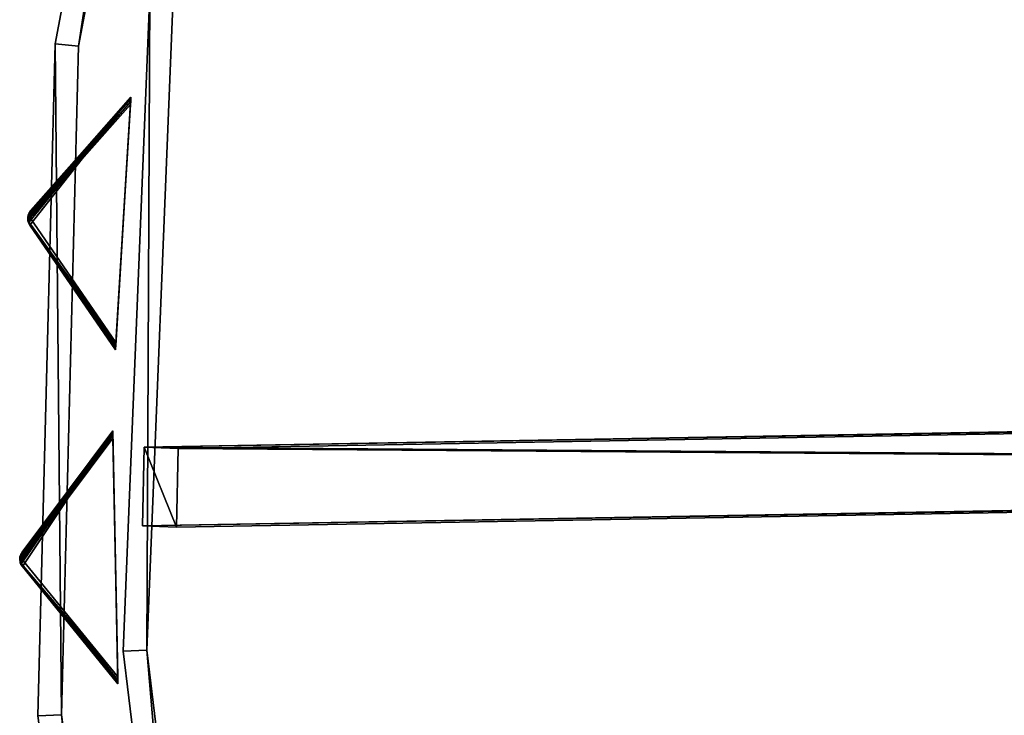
# Model space of a CAD drawing. Extents: x 0 to 712, y 0 to 712.
# Tile 138 of 256: x 0 to 84, y 337 to 396. Entities that reach past the tile are written whole.
import ezdxf

# ---------------------------------------------------------------- set-up
doc = ezdxf.new("R2010")
doc.units = 0
doc.header["$LTSCALE"] = 25.4
doc.layers.get('0').update_dxf_attribs({"color": 13, "linetype": 'CONTINUOUS'})

# ---------------------------------------------------------------- blocks, each defined once
blk = doc.blocks.new('GRUPUJ_12')
at = {"color": 0}
mesh = blk.add_polyface(dxfattribs=at)
corners = [(0, 334.731, 403.847), (1.997, 334.841, 403.847), (1.462, 391.844, 403.847), (7.718, 278.124, 403.847), (9.671, 278.553, 403.847), (24.417, 223.488, 403.847), (26.276, 224.224, 403.847), (49.663, 172.237, 403.847), (51.38, 173.263, 403.847), (82.804, 125.7, 403.847), (84.334, 126.988, 403.847), (122.98, 85.082, 403.847), (124.285, 86.599, 403.847), (145.389, 67.329, 403.847), (146.566, 68.945, 403.847), (169.152, 51.435, 403.847), (170.196, 53.141, 403.847), (220.124, 25.63, 403.847), (220.881, 27.482, 403.847), (274.575, 8.336, 403.847), (275.025, 10.285, 403.847), (331.094, 0, 403.847), (331.226, 1.996, 403.847), (388.22, 0.838, 403.847), (388.029, 2.829, 403.847), (443.963, 12.764, 403.847), (444.47, 10.83, 403.847), (497.579, 31.543, 403.847), (498.39, 29.714, 403.847), (547.489, 58.679, 403.847), (548.582, 57.004, 403.847), (592.399, 93.469, 403.847), (593.747, 91.992, 403.847), (631.147, 135.014, 403.847), (632.714, 133.772, 403.847), (662.728, 182.235, 403.847), (664.475, 181.261, 403.847), (686.326, 233.912, 403.847), (688.207, 233.23, 403.847), (701.329, 288.704, 403.847), (703.294, 288.333, 403.847), (707.348, 345.194, 403.847), (709.348, 345.143, 403.847), (3.451, 391.632, 403.847), (12.067, 447.982, 403.847), (13.996, 447.454, 403.847), (31.54, 501.693, 403.847), (33.36, 500.862, 403.847), (59.377, 551.584, 403.847), (61.039, 550.472, 403.847), (94.856, 596.363, 403.847), (96.318, 594.999, 403.847), (137.059, 634.872, 403.847), (138.283, 633.291, 403.847), (184.892, 666.112, 403.847), (185.847, 664.355, 403.847), (237.117, 689.274, 403.847), (237.778, 687.387, 403.847), (292.382, 703.759, 403.847), (292.732, 701.79, 403.847), (349.254, 709.192, 403.847), (349.284, 707.192, 403.847), (406.262, 705.431, 403.847), (405.97, 703.452, 403.847), (461.322, 690.668, 403.847), (461.927, 692.574, 403.847), (513.907, 669.17, 403.847), (514.81, 670.954, 403.847), (562.362, 639.515, 403.847), (563.54, 641.131, 403.847), (605.432, 602.471, 403.847), (606.854, 603.878, 403.847), (642.003, 558.999, 403.847), (643.632, 560.159, 403.847), (671.127, 510.222, 403.847), (672.921, 511.106, 403.847), (692.049, 457.406, 403.847), (693.962, 457.991, 403.847), (704.228, 401.918, 403.847), (706.21, 402.188, 403.847)]
mesh.append_faces([[corners[k] for k in face] for face in [(0, 1, 2), (1, 3, 4), (4, 5, 6), (6, 7, 8), (8, 9, 10), (10, 11, 12), (12, 13, 14), (14, 15, 16), (16, 17, 18), (18, 19, 20), (20, 21, 22), (22, 23, 24), (24, 23, 25), (25, 26, 27), (27, 28, 29), (29, 30, 31), (31, 32, 33), (33, 34, 35), (35, 36, 37), (37, 38, 39), (39, 40, 41), (2, 43, 44), (43, 2, 1), (44, 45, 46), (46, 47, 48), (48, 49, 50), (50, 51, 52), (52, 53, 54), (54, 55, 56), (56, 57, 58), (58, 59, 60), (60, 61, 62), (62, 64, 65), (65, 66, 67), (67, 68, 69), (69, 70, 71), (71, 72, 73), (73, 74, 75), (75, 76, 77), (77, 78, 79), (79, 41, 42)]], dxfattribs={"vtx0": -1, "vtx1": -1, "color": 0})
mesh.append_faces([[corners[k] for k in face] for face in [(1, 0, 3), (4, 3, 5), (6, 5, 7), (8, 7, 9), (10, 9, 11), (12, 11, 13), (14, 13, 15), (16, 15, 17), (18, 17, 19), (20, 19, 21), (22, 21, 23), (25, 23, 26), (27, 26, 28), (29, 28, 30), (31, 30, 32), (33, 32, 34), (35, 34, 36), (37, 36, 38), (39, 38, 40), (41, 40, 42), (44, 43, 45), (46, 45, 47), (48, 47, 49), (50, 49, 51), (52, 51, 53), (54, 53, 55), (56, 55, 57), (58, 57, 59), (60, 59, 61), (62, 61, 63), (62, 63, 64), (65, 64, 66), (67, 66, 68), (69, 68, 70), (71, 70, 72), (73, 72, 74), (75, 74, 76), (77, 76, 78), (79, 78, 41)]], dxfattribs={"vtx0": -1, "vtx2": -1, "color": 0})
mesh = blk.add_polyface(dxfattribs=at)
corners = [(1.462, 391.844, 383.847), (3.451, 391.632, 383.847), (1.997, 334.841, 383.847), (12.067, 447.982, 383.847), (13.996, 447.454, 383.847), (31.54, 501.693, 383.847), (33.36, 500.862, 383.847), (59.377, 551.584, 383.847), (61.039, 550.472, 383.847), (94.856, 596.363, 383.847), (96.318, 594.999, 383.847), (137.059, 634.872, 383.847), (138.283, 633.291, 383.847), (184.892, 666.112, 383.847), (185.847, 664.355, 383.847), (237.117, 689.274, 383.847), (237.778, 687.387, 383.847), (292.382, 703.759, 383.847), (292.732, 701.79, 383.847), (349.254, 709.192, 383.847), (349.284, 707.192, 383.847), (406.262, 705.431, 383.847), (405.97, 703.452, 383.847), (461.322, 690.668, 383.847), (461.927, 692.574, 383.847), (513.907, 669.17, 383.847), (514.81, 670.954, 383.847), (562.362, 639.515, 383.847), (563.54, 641.131, 383.847), (605.432, 602.471, 383.847), (606.854, 603.878, 383.847), (642.003, 558.999, 383.847), (643.632, 560.159, 383.847), (671.127, 510.222, 383.847), (672.921, 511.106, 383.847), (692.049, 457.406, 383.847), (693.962, 457.991, 383.847), (704.228, 401.918, 383.847), (706.21, 402.188, 383.847), (707.348, 345.194, 383.847), (709.348, 345.143, 383.847), (0, 334.731, 383.847), (7.718, 278.124, 383.847), (9.671, 278.553, 383.847), (24.417, 223.488, 383.847), (26.276, 224.224, 383.847), (49.663, 172.237, 383.847), (51.38, 173.263, 383.847), (82.804, 125.7, 383.847), (84.334, 126.988, 383.847), (122.98, 85.082, 383.847), (124.285, 86.599, 383.847), (145.389, 67.329, 383.847), (146.566, 68.945, 383.847), (169.152, 51.435, 383.847), (170.196, 53.141, 383.847), (220.124, 25.63, 383.847), (220.881, 27.482, 383.847), (274.575, 8.336, 383.847), (275.025, 10.285, 383.847), (331.094, 0, 383.847), (331.226, 1.996, 383.847), (388.22, 0.838, 383.847), (388.029, 2.829, 383.847), (443.963, 12.764, 383.847), (444.47, 10.83, 383.847), (497.579, 31.543, 383.847), (498.39, 29.714, 383.847), (547.489, 58.679, 383.847), (548.582, 57.004, 383.847), (592.399, 93.469, 383.847), (593.747, 91.992, 383.847), (631.147, 135.014, 383.847), (632.714, 133.772, 383.847), (662.728, 182.235, 383.847), (664.475, 181.261, 383.847), (686.326, 233.912, 383.847), (688.207, 233.23, 383.847), (701.329, 288.704, 383.847), (703.294, 288.333, 383.847)]
mesh.append_faces([[corners[k] for k in face] for face in [(1, 3, 4), (4, 5, 6), (6, 7, 8), (8, 9, 10), (10, 11, 12), (12, 13, 14), (14, 15, 16), (16, 17, 18), (18, 19, 20), (20, 21, 22), (22, 21, 23), (23, 24, 25), (25, 26, 27), (27, 28, 29), (29, 30, 31), (31, 32, 33), (33, 34, 35), (35, 36, 37), (37, 38, 39), (41, 2, 42), (42, 43, 44), (44, 45, 46), (46, 47, 48), (48, 49, 50), (50, 51, 52), (52, 53, 54), (54, 55, 56), (56, 57, 58), (58, 59, 60), (60, 61, 62), (62, 64, 65), (65, 66, 67), (67, 68, 69), (69, 70, 71), (71, 72, 73), (73, 74, 75), (75, 76, 77), (77, 78, 79), (79, 39, 40)]], dxfattribs={"vtx0": -1, "vtx1": -1, "color": 0})
mesh.append_faces([[corners[k] for k in face] for face in [(0, 1, 2), (1, 0, 3), (4, 3, 5), (6, 5, 7), (8, 7, 9), (10, 9, 11), (12, 11, 13), (14, 13, 15), (16, 15, 17), (18, 17, 19), (20, 19, 21), (23, 21, 24), (25, 24, 26), (27, 26, 28), (29, 28, 30), (31, 30, 32), (33, 32, 34), (35, 34, 36), (37, 36, 38), (39, 38, 40), (2, 41, 0), (42, 2, 43), (44, 43, 45), (46, 45, 47), (48, 47, 49), (50, 49, 51), (52, 51, 53), (54, 53, 55), (56, 55, 57), (58, 57, 59), (60, 59, 61), (62, 61, 63), (62, 63, 64), (65, 64, 66), (67, 66, 68), (69, 68, 70), (71, 70, 72), (73, 72, 74), (75, 74, 76), (77, 76, 78), (79, 78, 39)]], dxfattribs={"vtx0": -1, "vtx2": -1, "color": 0})
mesh = blk.add_polyface(dxfattribs=at)
corners = [(13.987, 284.721, 390.847), (9.244, 340.318, 390.847), (7.246, 340.238, 390.847), (15.946, 285.121, 390.847), (29.546, 231.005, 390.847), (31.416, 231.714, 390.847), (53.52, 180.48, 390.847), (55.252, 181.48, 390.847), (85.289, 134.455, 390.847), (86.838, 135.72, 390.847), (124.029, 94.122, 390.847), (125.355, 95.62, 390.847), (168.737, 60.526, 390.847), (169.806, 62.217, 390.847), (218.256, 34.537, 390.847), (219.04, 36.377, 390.847), (271.302, 16.828, 390.847), (271.781, 18.77, 390.847), (326.502, 7.857, 390.847), (326.663, 9.85, 390.847), (354.464, 6.73, 390.847), (354.464, 8.73, 390.847), (382.426, 7.857, 390.847), (382.265, 9.85, 390.847), (437.148, 18.77, 390.847), (437.626, 16.828, 390.847), (489.889, 36.377, 390.847), (490.672, 34.537, 390.847), (539.122, 62.217, 390.847), (540.191, 60.526, 390.847), (583.573, 95.62, 390.847), (584.899, 94.122, 390.847), (622.09, 135.72, 390.847), (623.639, 134.455, 390.847), (653.676, 181.48, 390.847), (655.408, 180.48, 390.847), (677.512, 231.714, 390.847), (679.382, 231.005, 390.847), (692.982, 285.121, 390.847), (694.941, 284.721, 390.847), (699.684, 340.318, 390.847), (701.682, 340.238, 390.847), (9.498, 396.116, 390.847), (11.483, 395.875, 390.847), (20.684, 450.911, 390.847), (22.605, 450.354, 390.847), (40.515, 503.201, 390.847), (42.322, 502.343, 390.847), (68.477, 551.632, 390.847), (70.123, 550.496, 390.847), (103.846, 594.952, 390.847), (105.289, 593.566, 390.847), (145.706, 632.036, 390.847), (146.908, 630.437, 390.847), (192.973, 661.926, 390.847), (193.902, 660.155, 390.847), (244.422, 683.846, 390.847), (245.055, 681.949, 390.847), (298.721, 697.23, 390.847), (299.042, 695.256, 390.847), (354.464, 701.73, 390.847), (354.464, 699.73, 390.847), (409.886, 695.256, 390.847), (410.207, 697.23, 390.847), (463.873, 681.949, 390.847), (464.506, 683.846, 390.847), (515.026, 660.155, 390.847), (515.955, 661.926, 390.847), (562.021, 630.437, 390.847), (563.222, 632.036, 390.847), (603.64, 593.566, 390.847), (605.082, 594.952, 390.847), (638.805, 550.496, 390.847), (640.451, 551.632, 390.847), (666.606, 502.343, 390.847), (668.413, 503.201, 390.847), (686.323, 450.354, 390.847), (688.244, 450.911, 390.847), (697.445, 395.875, 390.847), (699.43, 396.116, 390.847)]
mesh.append_faces([[corners[k] for k in face] for face in [(0, 1, 2), (1, 0, 3), (3, 4, 5), (5, 6, 7), (7, 8, 9), (9, 10, 11), (11, 12, 13), (13, 14, 15), (15, 16, 17), (17, 18, 19), (19, 20, 21), (21, 22, 23), (23, 22, 24), (24, 25, 26), (26, 27, 28), (28, 29, 30), (30, 31, 32), (32, 33, 34), (34, 35, 36), (36, 37, 38), (38, 39, 40), (42, 43, 44), (44, 45, 46), (46, 47, 48), (48, 49, 50), (50, 51, 52), (52, 53, 54), (54, 55, 56), (56, 57, 58), (58, 59, 60), (60, 62, 63), (63, 64, 65), (65, 66, 67), (67, 68, 69), (69, 70, 71), (71, 72, 73), (73, 74, 75), (75, 76, 77), (77, 78, 79), (79, 40, 41)]], dxfattribs={"vtx0": -1, "vtx1": -1, "color": 0})
mesh.append_faces([[corners[k] for k in face] for face in [(3, 0, 4), (5, 4, 6), (7, 6, 8), (9, 8, 10), (11, 10, 12), (13, 12, 14), (15, 14, 16), (17, 16, 18), (19, 18, 20), (21, 20, 22), (24, 22, 25), (26, 25, 27), (28, 27, 29), (30, 29, 31), (32, 31, 33), (34, 33, 35), (36, 35, 37), (38, 37, 39), (40, 39, 41), (1, 42, 2), (42, 1, 43), (44, 43, 45), (46, 45, 47), (48, 47, 49), (50, 49, 51), (52, 51, 53), (54, 53, 55), (56, 55, 57), (58, 57, 59), (60, 59, 61), (60, 61, 62), (63, 62, 64), (65, 64, 66), (67, 66, 68), (69, 68, 70), (71, 70, 72), (73, 72, 74), (75, 74, 76), (77, 76, 78), (79, 78, 40)]], dxfattribs={"vtx0": -1, "vtx2": -1, "color": 0})
mesh = blk.add_polyface(dxfattribs=at)
corners = [(9.498, 396.116, 383.847), (9.244, 340.318, 383.847), (7.246, 340.238, 383.847), (11.483, 395.875, 383.847), (20.684, 450.911, 383.847), (22.605, 450.354, 383.847), (40.515, 503.201, 383.847), (42.322, 502.343, 383.847), (68.477, 551.632, 383.847), (70.123, 550.496, 383.847), (103.846, 594.952, 383.847), (105.289, 593.566, 383.847), (145.706, 632.036, 383.847), (146.908, 630.437, 383.847), (192.973, 661.926, 383.847), (193.902, 660.155, 383.847), (244.422, 683.846, 383.847), (245.055, 681.949, 383.847), (298.721, 697.23, 383.847), (299.042, 695.256, 383.847), (354.464, 701.73, 383.847), (354.464, 699.73, 383.847), (410.207, 697.23, 383.847), (409.886, 695.256, 383.847), (463.873, 681.949, 383.847), (464.506, 683.846, 383.847), (515.026, 660.155, 383.847), (515.955, 661.926, 383.847), (562.021, 630.437, 383.847), (563.222, 632.036, 383.847), (603.64, 593.566, 383.847), (605.082, 594.952, 383.847), (638.805, 550.496, 383.847), (640.451, 551.632, 383.847), (666.606, 502.343, 383.847), (668.413, 503.201, 383.847), (686.323, 450.354, 383.847), (688.244, 450.911, 383.847), (697.445, 395.875, 383.847), (699.43, 396.116, 383.847), (699.684, 340.318, 383.847), (701.682, 340.238, 383.847), (13.987, 284.721, 383.847), (15.946, 285.121, 383.847), (29.546, 231.005, 383.847), (31.416, 231.714, 383.847), (53.52, 180.48, 383.847), (55.252, 181.48, 383.847), (85.289, 134.455, 383.847), (86.838, 135.72, 383.847), (124.029, 94.122, 383.847), (125.355, 95.62, 383.847), (168.737, 60.526, 383.847), (169.806, 62.217, 383.847), (218.256, 34.537, 383.847), (219.04, 36.377, 383.847), (271.302, 16.828, 383.847), (271.781, 18.77, 383.847), (326.502, 7.857, 383.847), (326.663, 9.85, 383.847), (354.464, 6.73, 383.847), (354.464, 8.73, 383.847), (382.265, 9.85, 383.847), (382.426, 7.857, 383.847), (437.148, 18.77, 383.847), (437.626, 16.828, 383.847), (489.889, 36.377, 383.847), (490.672, 34.537, 383.847), (539.122, 62.217, 383.847), (540.191, 60.526, 383.847), (583.573, 95.62, 383.847), (584.899, 94.122, 383.847), (622.09, 135.72, 383.847), (623.639, 134.455, 383.847), (653.676, 181.48, 383.847), (655.408, 180.48, 383.847), (677.512, 231.714, 383.847), (679.382, 231.005, 383.847), (692.982, 285.121, 383.847), (694.941, 284.721, 383.847)]
mesh.append_faces([[corners[k] for k in face] for face in [(0, 1, 2), (1, 0, 3), (3, 4, 5), (5, 6, 7), (7, 8, 9), (9, 10, 11), (11, 12, 13), (13, 14, 15), (15, 16, 17), (17, 18, 19), (19, 20, 21), (21, 22, 23), (23, 22, 24), (24, 25, 26), (26, 27, 28), (28, 29, 30), (30, 31, 32), (32, 33, 34), (34, 35, 36), (36, 37, 38), (38, 39, 40), (42, 43, 44), (44, 45, 46), (46, 47, 48), (48, 49, 50), (50, 51, 52), (52, 53, 54), (54, 55, 56), (56, 57, 58), (58, 59, 60), (60, 62, 63), (63, 64, 65), (65, 66, 67), (67, 68, 69), (69, 70, 71), (71, 72, 73), (73, 74, 75), (75, 76, 77), (77, 78, 79), (79, 40, 41)]], dxfattribs={"vtx0": -1, "vtx1": -1, "color": 0})
mesh.append_faces([[corners[k] for k in face] for face in [(3, 0, 4), (5, 4, 6), (7, 6, 8), (9, 8, 10), (11, 10, 12), (13, 12, 14), (15, 14, 16), (17, 16, 18), (19, 18, 20), (21, 20, 22), (24, 22, 25), (26, 25, 27), (28, 27, 29), (30, 29, 31), (32, 31, 33), (34, 33, 35), (36, 35, 37), (38, 37, 39), (40, 39, 41), (1, 42, 2), (42, 1, 43), (44, 43, 45), (46, 45, 47), (48, 47, 49), (50, 49, 51), (52, 51, 53), (54, 53, 55), (56, 55, 57), (58, 57, 59), (60, 59, 61), (60, 61, 62), (63, 62, 64), (65, 64, 66), (67, 66, 68), (69, 68, 70), (71, 70, 72), (73, 72, 74), (75, 74, 76), (77, 76, 78), (79, 78, 40)]], dxfattribs={"vtx0": -1, "vtx2": -1, "color": 0})
mesh = blk.add_polyface(dxfattribs=at)
corners = [(12.067, 447.982, 403.847), (1.462, 391.844, 383.847), (1.462, 391.844, 403.847), (12.067, 447.982, 383.847)]
mesh.append_faces([[corners[k] for k in face] for face in [(0, 1, 2), (1, 0, 3)]], dxfattribs={"vtx0": -1, "color": 0})
mesh = blk.add_polyface(dxfattribs=at)
corners = [(13.996, 447.454, 383.847), (3.451, 391.632, 403.847), (3.451, 391.632, 383.847), (13.996, 447.454, 403.847)]
mesh.append_faces([[corners[k] for k in face] for face in [(0, 1, 2), (1, 0, 3)]], dxfattribs={"vtx0": -1, "color": 0})
mesh = blk.add_polyface(dxfattribs=at)
corners = [(9.498, 396.116, 390.847), (7.246, 340.238, 383.847), (7.246, 340.238, 390.847), (9.498, 396.116, 383.847)]
mesh.append_faces([[corners[k] for k in face] for face in [(0, 1, 2), (1, 0, 3)]], dxfattribs={"vtx0": -1, "color": 0})
mesh = blk.add_polyface(dxfattribs=at)
corners = [(11.483, 395.875, 383.847), (9.244, 340.318, 390.847), (9.244, 340.318, 383.847), (11.483, 395.875, 390.847)]
mesh.append_faces([[corners[k] for k in face] for face in [(0, 1, 2), (1, 0, 3)]], dxfattribs={"vtx0": -1, "color": 0})
mesh = blk.add_polyface(dxfattribs=at)
corners = [(1.462, 391.844, 403.847), (0, 334.731, 383.847), (0, 334.731, 403.847), (1.462, 391.844, 383.847)]
mesh.append_faces([[corners[k] for k in face] for face in [(0, 1, 2), (1, 0, 3)]], dxfattribs={"vtx0": -1, "color": 0})
mesh = blk.add_polyface(dxfattribs=at)
corners = [(3.451, 391.632, 383.847), (1.997, 334.841, 403.847), (1.997, 334.841, 383.847), (3.451, 391.632, 403.847)]
mesh.append_faces([[corners[k] for k in face] for face in [(0, 1, 2), (1, 0, 3)]], dxfattribs={"vtx0": -1, "color": 0})
mesh = blk.add_polyface(dxfattribs=at)
corners = [(9.033, 357.578, 383.936), (274.972, 355.602), (8.895, 350.882, 383.757), (275.11, 362.298, 0.178)]
mesh.append_faces([[corners[k] for k in face] for face in [(0, 1, 2), (1, 0, 3)]], dxfattribs={"vtx0": -1, "color": 0})
mesh = blk.add_polyface(dxfattribs=at)
corners = [(9.033, 357.578, 383.936), (277.986, 362.185, 2.171), (275.11, 362.298, 0.178), (11.909, 357.465, 385.928)]
mesh.append_faces([[corners[k] for k in face] for face in [(0, 1, 2), (1, 0, 3)]], dxfattribs={"vtx0": -1, "color": 0})
mesh = blk.add_polyface(dxfattribs=at)
corners = [(277.847, 355.489, 1.992), (11.909, 357.465, 385.928), (11.77, 350.769, 385.75), (277.986, 362.185, 2.171)]
mesh.append_faces([[corners[k] for k in face] for face in [(0, 1, 2), (1, 0, 3)]], dxfattribs={"vtx0": -1, "color": 0})
mesh = blk.add_polyface(dxfattribs=at)
corners = [(11.77, 350.769, 385.75), (9.033, 357.578, 383.936), (8.895, 350.882, 383.757), (11.909, 357.465, 385.928)]
mesh.append_faces([[corners[k] for k in face] for face in [(0, 1, 2), (1, 0, 3)]], dxfattribs={"vtx0": -1, "color": 0})
mesh = blk.add_polyface(dxfattribs=at)
corners = [(277.847, 355.489, 1.992), (8.895, 350.882, 383.757), (274.972, 355.602), (11.77, 350.769, 385.75)]
mesh.append_faces([[corners[k] for k in face] for face in [(0, 1, 2), (1, 0, 3)]], dxfattribs={"vtx0": -1, "color": 0})
mesh = blk.add_polyface(dxfattribs=at)
corners = [(7.246, 340.238, 390.847), (13.987, 284.721, 383.847), (13.987, 284.721, 390.847), (7.246, 340.238, 383.847)]
mesh.append_faces([[corners[k] for k in face] for face in [(0, 1, 2), (1, 0, 3)]], dxfattribs={"vtx0": -1, "color": 0})
mesh = blk.add_polyface(dxfattribs=at)
corners = [(9.244, 340.318, 383.847), (15.946, 285.121, 390.847), (15.946, 285.121, 383.847), (9.244, 340.318, 390.847)]
mesh.append_faces([[corners[k] for k in face] for face in [(0, 1, 2), (1, 0, 3)]], dxfattribs={"vtx0": -1, "color": 0})
mesh = blk.add_polyface(dxfattribs=at)
corners = [(1.997, 334.841, 383.847), (9.671, 278.553, 403.847), (9.671, 278.553, 383.847), (1.997, 334.841, 403.847)]
mesh.append_faces([[corners[k] for k in face] for face in [(0, 1, 2), (1, 0, 3)]], dxfattribs={"vtx0": -1, "color": 0})
blk = doc.blocks.new('GRUPUJ_9')
at = {"color": 254}
mesh = blk.add_polyface(dxfattribs=at)
corners = [(9.452, 389.137, 395), (0.854, 378.277, 384.866), (8.137, 367.677, 395), (0.749, 378.471, 384.717), (0.691, 378.684, 384.625), (0.68, 378.904, 384.594), (0.717, 379.121, 384.625), (0.802, 379.325, 384.717), (0.929, 379.506, 384.866)]
mesh.append_faces([[corners[k] for k in face] for face in [(0, 1, 2), (7, 0, 8)]], dxfattribs={"vtx0": -1, "color": 254})
mesh.append_faces([[corners[k] for k in face] for face in [(1, 0, 3), (3, 0, 4), (4, 0, 5), (5, 0, 6), (6, 0, 7)]], dxfattribs={"vtx0": -1, "vtx1": -1, "color": 254})
mesh = blk.add_polyface(dxfattribs=at)
corners = [(9.452, 389.137, 245.616), (9.449, 389.096, 245.357), (0.825, 379.24, 255.41)]
mesh.append_faces([[corners[k] for k in face] for face in [(0, 1, 2)]], dxfattribs={"color": 254})
mesh = blk.add_polyface(dxfattribs=at)
corners = [(9.452, 389.137, 245.616), (0.825, 379.24, 255.41), (0.929, 379.506, 255.75)]
mesh.append_faces([[corners[k] for k in face] for face in [(0, 1, 2)]], dxfattribs={"color": 254})
mesh = blk.add_polyface(dxfattribs=at)
corners = [(9.449, 389.096, 245.357), (9.442, 388.975, 245.162), (0.825, 379.24, 255.41)]
mesh.append_faces([[corners[k] for k in face] for face in [(0, 1, 2)]], dxfattribs={"color": 254})
mesh = blk.add_polyface(dxfattribs=at)
corners = [(9.442, 388.975, 245.162), (9.43, 388.781, 245.041), (0.825, 379.24, 255.41)]
mesh.append_faces([[corners[k] for k in face] for face in [(0, 1, 2)]], dxfattribs={"color": 254})
mesh = blk.add_polyface(dxfattribs=at)
corners = [(9.452, 389.137, 395), (0.929, 379.506, 255.75), (0.929, 379.506, 384.866), (9.452, 389.137, 245.616)]
mesh.append_faces([[corners[k] for k in face] for face in [(0, 1, 2), (1, 0, 3)]], dxfattribs={"vtx0": -1, "color": 254})
mesh = blk.add_polyface(dxfattribs=at)
corners = [(8.139, 367.718, 245.357), (8.137, 367.677, 395), (8.137, 367.677, 245.616), (9.452, 389.137, 395), (8.147, 367.839, 245.162), (8.159, 368.033, 245.041), (8.174, 368.291, 245), (9.414, 388.522, 245), (9.43, 388.781, 245.041), (9.442, 388.975, 245.162), (9.449, 389.096, 245.357), (9.452, 389.137, 245.616)]
mesh.append_faces([[corners[k] for k in face] for face in [(0, 1, 2), (3, 10, 11)]], dxfattribs={"vtx0": -1, "color": 254})
mesh.append_faces([[corners[k] for k in face] for face in [(1, 0, 3)]], dxfattribs={"vtx0": -1, "vtx1": -1, "color": 254})
mesh.append_faces([[corners[k] for k in face] for face in [(3, 0, 4), (3, 4, 5), (3, 5, 6), (3, 6, 7), (3, 7, 8), (3, 8, 9), (3, 9, 10)]], dxfattribs={"vtx0": -1, "vtx2": -1, "color": 254})
mesh = blk.add_polyface(dxfattribs=at)
corners = [(9.43, 388.781, 245.041), (0.891, 378.891, 255.134), (0.825, 379.24, 255.41)]
mesh.append_faces([[corners[k] for k in face] for face in [(0, 1, 2)]], dxfattribs={"color": 254})
mesh = blk.add_polyface(dxfattribs=at)
corners = [(9.43, 388.781, 245.041), (9.414, 388.522, 245), (0.891, 378.891, 255.134)]
mesh.append_faces([[corners[k] for k in face] for face in [(0, 1, 2)]], dxfattribs={"color": 254})
mesh = blk.add_polyface(dxfattribs=at)
corners = [(9.414, 388.522, 245), (8.174, 368.291, 245), (0.891, 378.891, 255.134)]
mesh.append_faces([[corners[k] for k in face] for face in [(0, 1, 2)]], dxfattribs={"color": 254})
mesh = blk.add_polyface(dxfattribs=at)
corners = [(0.717, 379.121, 255.75), (0.691, 378.684, 384.625), (0.68, 378.904, 384.594)]
mesh.append_faces([[corners[k] for k in face] for face in [(0, 1, 2)]], dxfattribs={"color": 254})
mesh = blk.add_polyface(dxfattribs=at)
corners = [(0.717, 379.121, 255.75), (0.68, 378.904, 384.594), (0.717, 379.121, 384.625)]
mesh.append_faces([[corners[k] for k in face] for face in [(0, 1, 2)]], dxfattribs={"color": 254})
mesh = blk.add_polyface(dxfattribs=at)
corners = [(0.717, 379.121, 255.75), (0.74, 379.092, 255.507), (0.691, 378.684, 255.75)]
mesh.append_faces([[corners[k] for k in face] for face in [(0, 1, 2)]], dxfattribs={"color": 254})
mesh = blk.add_polyface(dxfattribs=at)
corners = [(0.717, 379.121, 255.75), (0.691, 378.684, 255.75), (0.691, 378.684, 384.625)]
mesh.append_faces([[corners[k] for k in face] for face in [(0, 1, 2)]], dxfattribs={"color": 254})
mesh = blk.add_polyface(dxfattribs=at)
corners = [(0.74, 379.092, 255.507), (0.702, 378.903, 255.541), (0.691, 378.684, 255.75)]
mesh.append_faces([[corners[k] for k in face] for face in [(0, 1, 2)]], dxfattribs={"color": 254})
mesh = blk.add_polyface(dxfattribs=at)
corners = [(0.702, 378.903, 255.541), (0.717, 378.71, 255.507), (0.691, 378.684, 255.75)]
mesh.append_faces([[corners[k] for k in face] for face in [(0, 1, 2)]], dxfattribs={"color": 254})
mesh = blk.add_polyface(dxfattribs=at)
corners = [(0.74, 379.092, 255.507), (0.891, 378.891, 255.134), (0.702, 378.903, 255.541)]
mesh.append_faces([[corners[k] for k in face] for face in [(0, 1, 2)]], dxfattribs={"color": 254})
mesh = blk.add_polyface(dxfattribs=at)
corners = [(0.702, 378.903, 255.541), (0.891, 378.891, 255.134), (0.717, 378.71, 255.507)]
mesh.append_faces([[corners[k] for k in face] for face in [(0, 1, 2)]], dxfattribs={"color": 254})
mesh = blk.add_polyface(dxfattribs=at)
corners = [(0.802, 379.325, 384.717), (0.741, 379.193, 255.75), (0.717, 379.121, 384.625)]
mesh.append_faces([[corners[k] for k in face] for face in [(0, 1, 2)]], dxfattribs={"color": 254})
mesh = blk.add_polyface(dxfattribs=at)
corners = [(0.741, 379.193, 255.75), (0.717, 379.121, 255.75), (0.717, 379.121, 384.625)]
mesh.append_faces([[corners[k] for k in face] for face in [(0, 1, 2)]], dxfattribs={"color": 254})
mesh = blk.add_polyface(dxfattribs=at)
corners = [(0.741, 379.193, 255.75), (0.74, 379.092, 255.507), (0.717, 379.121, 255.75)]
mesh.append_faces([[corners[k] for k in face] for face in [(0, 1, 2)]], dxfattribs={"color": 254})
mesh = blk.add_polyface(dxfattribs=at)
corners = [(0.891, 378.891, 255.134), (0.783, 378.553, 255.41), (0.717, 378.71, 255.507)]
mesh.append_faces([[corners[k] for k in face] for face in [(0, 1, 2)]], dxfattribs={"color": 254})
mesh = blk.add_polyface(dxfattribs=at)
corners = [(0.929, 379.506, 255.75), (0.825, 379.24, 255.41), (0.74, 379.092, 255.507)]
mesh.append_faces([[corners[k] for k in face] for face in [(0, 1, 2)]], dxfattribs={"color": 254})
mesh = blk.add_polyface(dxfattribs=at)
corners = [(0.929, 379.506, 255.75), (0.74, 379.092, 255.507), (0.741, 379.193, 255.75)]
mesh.append_faces([[corners[k] for k in face] for face in [(0, 1, 2)]], dxfattribs={"color": 254})
mesh = blk.add_polyface(dxfattribs=at)
corners = [(0.825, 379.24, 255.41), (0.891, 378.891, 255.134), (0.74, 379.092, 255.507)]
mesh.append_faces([[corners[k] for k in face] for face in [(0, 1, 2)]], dxfattribs={"color": 254})
mesh = blk.add_polyface(dxfattribs=at)
corners = [(0.929, 379.506, 255.75), (0.741, 379.193, 255.75), (0.802, 379.325, 384.717)]
mesh.append_faces([[corners[k] for k in face] for face in [(0, 1, 2)]], dxfattribs={"color": 254})
mesh = blk.add_polyface(dxfattribs=at)
corners = [(0.891, 378.891, 255.134), (8.174, 368.291, 245), (0.783, 378.553, 255.41)]
mesh.append_faces([[corners[k] for k in face] for face in [(0, 1, 2)]], dxfattribs={"color": 254})
mesh = blk.add_polyface(dxfattribs=at)
corners = [(0.929, 379.506, 255.75), (0.802, 379.325, 384.717), (0.929, 379.506, 384.866)]
mesh.append_faces([[corners[k] for k in face] for face in [(0, 1, 2)]], dxfattribs={"color": 254})
mesh = blk.add_polyface(dxfattribs=at)
corners = [(0.717, 378.71, 255.507), (0.705, 378.61, 255.75), (0.691, 378.684, 255.75)]
mesh.append_faces([[corners[k] for k in face] for face in [(0, 1, 2)]], dxfattribs={"color": 254})
mesh = blk.add_polyface(dxfattribs=at)
corners = [(0.691, 378.684, 255.75), (0.749, 378.471, 384.717), (0.691, 378.684, 384.625)]
mesh.append_faces([[corners[k] for k in face] for face in [(0, 1, 2)]], dxfattribs={"color": 254})
mesh = blk.add_polyface(dxfattribs=at)
corners = [(0.691, 378.684, 255.75), (0.854, 378.277, 384.866), (0.749, 378.471, 384.717)]
mesh.append_faces([[corners[k] for k in face] for face in [(0, 1, 2)]], dxfattribs={"color": 254})
mesh = blk.add_polyface(dxfattribs=at)
corners = [(0.691, 378.684, 255.75), (0.705, 378.61, 255.75), (0.854, 378.277, 384.866)]
mesh.append_faces([[corners[k] for k in face] for face in [(0, 1, 2)]], dxfattribs={"color": 254})
mesh = blk.add_polyface(dxfattribs=at)
corners = [(0.717, 378.71, 255.507), (0.783, 378.553, 255.41), (0.705, 378.61, 255.75)]
mesh.append_faces([[corners[k] for k in face] for face in [(0, 1, 2)]], dxfattribs={"color": 254})
mesh = blk.add_polyface(dxfattribs=at)
corners = [(0.705, 378.61, 255.75), (0.854, 378.277, 255.75), (0.854, 378.277, 384.866)]
mesh.append_faces([[corners[k] for k in face] for face in [(0, 1, 2)]], dxfattribs={"color": 254})
mesh = blk.add_polyface(dxfattribs=at)
corners = [(0.705, 378.61, 255.75), (0.783, 378.553, 255.41), (0.854, 378.277, 255.75)]
mesh.append_faces([[corners[k] for k in face] for face in [(0, 1, 2)]], dxfattribs={"color": 254})
mesh = blk.add_polyface(dxfattribs=at)
corners = [(0.783, 378.553, 255.41), (8.147, 367.839, 245.162), (8.139, 367.718, 245.357)]
mesh.append_faces([[corners[k] for k in face] for face in [(0, 1, 2)]], dxfattribs={"color": 254})
mesh = blk.add_polyface(dxfattribs=at)
corners = [(0.783, 378.553, 255.41), (8.139, 367.718, 245.357), (0.854, 378.277, 255.75)]
mesh.append_faces([[corners[k] for k in face] for face in [(0, 1, 2)]], dxfattribs={"color": 254})
mesh = blk.add_polyface(dxfattribs=at)
corners = [(0.783, 378.553, 255.41), (8.159, 368.033, 245.041), (8.147, 367.839, 245.162)]
mesh.append_faces([[corners[k] for k in face] for face in [(0, 1, 2)]], dxfattribs={"color": 254})
mesh = blk.add_polyface(dxfattribs=at)
corners = [(0.783, 378.553, 255.41), (8.174, 368.291, 245), (8.159, 368.033, 245.041)]
mesh.append_faces([[corners[k] for k in face] for face in [(0, 1, 2)]], dxfattribs={"color": 254})
mesh = blk.add_polyface(dxfattribs=at)
corners = [(0.854, 378.277, 255.75), (8.139, 367.718, 245.357), (8.137, 367.677, 245.616)]
mesh.append_faces([[corners[k] for k in face] for face in [(0, 1, 2)]], dxfattribs={"color": 254})
mesh = blk.add_polyface(dxfattribs=at)
corners = [(0.854, 378.277, 384.866), (8.137, 367.677, 245.616), (8.137, 367.677, 395), (0.854, 378.277, 255.75)]
mesh.append_faces([[corners[k] for k in face] for face in [(0, 1, 2), (1, 0, 3)]], dxfattribs={"vtx0": -1, "color": 254})
mesh = blk.add_polyface(dxfattribs=at)
corners = [(7.909, 360.779, 395), (0.225, 349.254, 384.866), (8.347, 339.284, 395), (0.105, 349.44, 384.717), (0.029, 349.647, 384.625), (0, 349.865, 384.594), (0.02, 350.085, 384.625), (0.087, 350.295, 384.717), (0.199, 350.485, 384.866)]
mesh.append_faces([[corners[k] for k in face] for face in [(0, 1, 2), (7, 0, 8)]], dxfattribs={"vtx0": -1, "color": 254})
mesh.append_faces([[corners[k] for k in face] for face in [(1, 0, 3), (3, 0, 4), (4, 0, 5), (5, 0, 6), (6, 0, 7)]], dxfattribs={"vtx0": -1, "vtx1": -1, "color": 254})
mesh = blk.add_polyface(dxfattribs=at)
corners = [(7.909, 360.779, 245.616), (7.91, 360.738, 245.357), (0.118, 350.212, 255.41)]
mesh.append_faces([[corners[k] for k in face] for face in [(0, 1, 2)]], dxfattribs={"color": 254})
mesh = blk.add_polyface(dxfattribs=at)
corners = [(7.909, 360.779, 245.616), (0.118, 350.212, 255.41), (0.199, 350.485, 255.75)]
mesh.append_faces([[corners[k] for k in face] for face in [(0, 1, 2)]], dxfattribs={"color": 254})
mesh = blk.add_polyface(dxfattribs=at)
corners = [(7.91, 360.738, 245.357), (7.912, 360.617, 245.162), (0.118, 350.212, 255.41)]
mesh.append_faces([[corners[k] for k in face] for face in [(0, 1, 2)]], dxfattribs={"color": 254})
mesh = blk.add_polyface(dxfattribs=at)
corners = [(7.912, 360.617, 245.162), (7.916, 360.422, 245.041), (0.118, 350.212, 255.41)]
mesh.append_faces([[corners[k] for k in face] for face in [(0, 1, 2)]], dxfattribs={"color": 254})
mesh = blk.add_polyface(dxfattribs=at)
corners = [(7.916, 360.422, 245.041), (0.212, 349.87, 255.134), (0.118, 350.212, 255.41)]
mesh.append_faces([[corners[k] for k in face] for face in [(0, 1, 2)]], dxfattribs={"color": 254})
mesh = blk.add_polyface(dxfattribs=at)
corners = [(7.909, 360.779, 395), (0.199, 350.485, 255.75), (0.199, 350.485, 384.866), (7.909, 360.779, 245.616)]
mesh.append_faces([[corners[k] for k in face] for face in [(0, 1, 2), (1, 0, 3)]], dxfattribs={"vtx0": -1, "color": 254})
mesh = blk.add_polyface(dxfattribs=at)
corners = [(7.916, 360.422, 245.041), (7.921, 360.164, 245), (0.212, 349.87, 255.134)]
mesh.append_faces([[corners[k] for k in face] for face in [(0, 1, 2)]], dxfattribs={"color": 254})
mesh = blk.add_polyface(dxfattribs=at)
corners = [(8.347, 339.325, 245.357), (8.347, 339.284, 395), (8.347, 339.284, 245.616), (7.909, 360.779, 395), (8.344, 339.445, 245.162), (8.34, 339.64, 245.041), (8.335, 339.899, 245), (7.921, 360.164, 245), (7.916, 360.422, 245.041), (7.912, 360.617, 245.162), (7.91, 360.738, 245.357), (7.909, 360.779, 245.616)]
mesh.append_faces([[corners[k] for k in face] for face in [(0, 1, 2), (3, 10, 11)]], dxfattribs={"vtx0": -1, "color": 254})
mesh.append_faces([[corners[k] for k in face] for face in [(1, 0, 3)]], dxfattribs={"vtx0": -1, "vtx1": -1, "color": 254})
mesh.append_faces([[corners[k] for k in face] for face in [(3, 0, 4), (3, 4, 5), (3, 5, 6), (3, 6, 7), (3, 7, 8), (3, 8, 9), (3, 9, 10)]], dxfattribs={"vtx0": -1, "vtx2": -1, "color": 254})
mesh = blk.add_polyface(dxfattribs=at)
corners = [(7.921, 360.164, 245), (8.335, 339.899, 245), (0.212, 349.87, 255.134)]
mesh.append_faces([[corners[k] for k in face] for face in [(0, 1, 2)]], dxfattribs={"color": 254})
mesh = blk.add_polyface(dxfattribs=at)
corners = [(0.199, 350.485, 255.75), (0.045, 350.057, 255.507), (0.038, 350.158, 255.75)]
mesh.append_faces([[corners[k] for k in face] for face in [(0, 1, 2)]], dxfattribs={"color": 254})
mesh = blk.add_polyface(dxfattribs=at)
corners = [(0.199, 350.485, 255.75), (0.038, 350.158, 255.75), (0.087, 350.295, 384.717)]
mesh.append_faces([[corners[k] for k in face] for face in [(0, 1, 2)]], dxfattribs={"color": 254})
mesh = blk.add_polyface(dxfattribs=at)
corners = [(0.199, 350.485, 255.75), (0.118, 350.212, 255.41), (0.045, 350.057, 255.507)]
mesh.append_faces([[corners[k] for k in face] for face in [(0, 1, 2)]], dxfattribs={"color": 254})
mesh = blk.add_polyface(dxfattribs=at)
corners = [(0.199, 350.485, 255.75), (0.087, 350.295, 384.717), (0.199, 350.485, 384.866)]
mesh.append_faces([[corners[k] for k in face] for face in [(0, 1, 2)]], dxfattribs={"color": 254})
mesh = blk.add_polyface(dxfattribs=at)
corners = [(0.02, 350.085, 255.75), (0, 349.865, 384.594), (0.02, 350.085, 384.625)]
mesh.append_faces([[corners[k] for k in face] for face in [(0, 1, 2)]], dxfattribs={"color": 254})
mesh = blk.add_polyface(dxfattribs=at)
corners = [(0.02, 350.085, 255.75), (0.029, 349.647, 384.625), (0, 349.865, 384.594)]
mesh.append_faces([[corners[k] for k in face] for face in [(0, 1, 2)]], dxfattribs={"color": 254})
mesh = blk.add_polyface(dxfattribs=at)
corners = [(0.087, 350.295, 384.717), (0.038, 350.158, 255.75), (0.02, 350.085, 384.625)]
mesh.append_faces([[corners[k] for k in face] for face in [(0, 1, 2)]], dxfattribs={"color": 254})
mesh = blk.add_polyface(dxfattribs=at)
corners = [(0.038, 350.158, 255.75), (0.045, 350.057, 255.507), (0.02, 350.085, 255.75)]
mesh.append_faces([[corners[k] for k in face] for face in [(0, 1, 2)]], dxfattribs={"color": 254})
mesh = blk.add_polyface(dxfattribs=at)
corners = [(0.038, 350.158, 255.75), (0.02, 350.085, 255.75), (0.02, 350.085, 384.625)]
mesh.append_faces([[corners[k] for k in face] for face in [(0, 1, 2)]], dxfattribs={"color": 254})
mesh = blk.add_polyface(dxfattribs=at)
corners = [(0.02, 350.085, 255.75), (0.045, 350.057, 255.507), (0.029, 349.647, 255.75)]
mesh.append_faces([[corners[k] for k in face] for face in [(0, 1, 2)]], dxfattribs={"color": 254})
mesh = blk.add_polyface(dxfattribs=at)
corners = [(0.02, 350.085, 255.75), (0.029, 349.647, 255.75), (0.029, 349.647, 384.625)]
mesh.append_faces([[corners[k] for k in face] for face in [(0, 1, 2)]], dxfattribs={"color": 254})
mesh = blk.add_polyface(dxfattribs=at)
corners = [(0.045, 350.057, 255.507), (0.022, 349.866, 255.541), (0.029, 349.647, 255.75)]
mesh.append_faces([[corners[k] for k in face] for face in [(0, 1, 2)]], dxfattribs={"color": 254})
mesh = blk.add_polyface(dxfattribs=at)
corners = [(0.045, 350.057, 255.507), (0.212, 349.87, 255.134), (0.022, 349.866, 255.541)]
mesh.append_faces([[corners[k] for k in face] for face in [(0, 1, 2)]], dxfattribs={"color": 254})
mesh = blk.add_polyface(dxfattribs=at)
corners = [(0.212, 349.87, 255.134), (0.053, 349.675, 255.507), (0.022, 349.866, 255.541)]
mesh.append_faces([[corners[k] for k in face] for face in [(0, 1, 2)]], dxfattribs={"color": 254})
mesh = blk.add_polyface(dxfattribs=at)
corners = [(0.022, 349.866, 255.541), (0.053, 349.675, 255.507), (0.029, 349.647, 255.75)]
mesh.append_faces([[corners[k] for k in face] for face in [(0, 1, 2)]], dxfattribs={"color": 254})
mesh = blk.add_polyface(dxfattribs=at)
corners = [(0.053, 349.675, 255.507), (0.049, 349.575, 255.75), (0.029, 349.647, 255.75)]
mesh.append_faces([[corners[k] for k in face] for face in [(0, 1, 2)]], dxfattribs={"color": 254})
mesh = blk.add_polyface(dxfattribs=at)
corners = [(0.029, 349.647, 255.75), (0.049, 349.575, 255.75), (0.225, 349.254, 384.866)]
mesh.append_faces([[corners[k] for k in face] for face in [(0, 1, 2)]], dxfattribs={"color": 254})
mesh = blk.add_polyface(dxfattribs=at)
corners = [(0.029, 349.647, 255.75), (0.105, 349.44, 384.717), (0.029, 349.647, 384.625)]
mesh.append_faces([[corners[k] for k in face] for face in [(0, 1, 2)]], dxfattribs={"color": 254})
mesh = blk.add_polyface(dxfattribs=at)
corners = [(0.029, 349.647, 255.75), (0.225, 349.254, 384.866), (0.105, 349.44, 384.717)]
mesh.append_faces([[corners[k] for k in face] for face in [(0, 1, 2)]], dxfattribs={"color": 254})
mesh = blk.add_polyface(dxfattribs=at)
corners = [(0.118, 350.212, 255.41), (0.212, 349.87, 255.134), (0.045, 350.057, 255.507)]
mesh.append_faces([[corners[k] for k in face] for face in [(0, 1, 2)]], dxfattribs={"color": 254})
mesh = blk.add_polyface(dxfattribs=at)
corners = [(0.053, 349.675, 255.507), (0.132, 349.524, 255.41), (0.049, 349.575, 255.75)]
mesh.append_faces([[corners[k] for k in face] for face in [(0, 1, 2)]], dxfattribs={"color": 254})
mesh = blk.add_polyface(dxfattribs=at)
corners = [(0.049, 349.575, 255.75), (0.132, 349.524, 255.41), (0.225, 349.254, 255.75)]
mesh.append_faces([[corners[k] for k in face] for face in [(0, 1, 2)]], dxfattribs={"color": 254})
mesh = blk.add_polyface(dxfattribs=at)
corners = [(0.049, 349.575, 255.75), (0.225, 349.254, 255.75), (0.225, 349.254, 384.866)]
mesh.append_faces([[corners[k] for k in face] for face in [(0, 1, 2)]], dxfattribs={"color": 254})
mesh = blk.add_polyface(dxfattribs=at)
corners = [(0.212, 349.87, 255.134), (0.132, 349.524, 255.41), (0.053, 349.675, 255.507)]
mesh.append_faces([[corners[k] for k in face] for face in [(0, 1, 2)]], dxfattribs={"color": 254})
mesh = blk.add_polyface(dxfattribs=at)
corners = [(0.212, 349.87, 255.134), (8.335, 339.899, 245), (0.132, 349.524, 255.41)]
mesh.append_faces([[corners[k] for k in face] for face in [(0, 1, 2)]], dxfattribs={"color": 254})
mesh = blk.add_polyface(dxfattribs=at)
corners = [(0.132, 349.524, 255.41), (8.347, 339.325, 245.357), (0.225, 349.254, 255.75)]
mesh.append_faces([[corners[k] for k in face] for face in [(0, 1, 2)]], dxfattribs={"color": 254})
mesh = blk.add_polyface(dxfattribs=at)
corners = [(0.132, 349.524, 255.41), (8.344, 339.445, 245.162), (8.347, 339.325, 245.357)]
mesh.append_faces([[corners[k] for k in face] for face in [(0, 1, 2)]], dxfattribs={"color": 254})
mesh = blk.add_polyface(dxfattribs=at)
corners = [(0.132, 349.524, 255.41), (8.335, 339.899, 245), (8.34, 339.64, 245.041)]
mesh.append_faces([[corners[k] for k in face] for face in [(0, 1, 2)]], dxfattribs={"color": 254})
mesh = blk.add_polyface(dxfattribs=at)
corners = [(0.132, 349.524, 255.41), (8.34, 339.64, 245.041), (8.344, 339.445, 245.162)]
mesh.append_faces([[corners[k] for k in face] for face in [(0, 1, 2)]], dxfattribs={"color": 254})
mesh = blk.add_polyface(dxfattribs=at)
corners = [(0.225, 349.254, 384.866), (8.347, 339.284, 245.616), (8.347, 339.284, 395), (0.225, 349.254, 255.75)]
mesh.append_faces([[corners[k] for k in face] for face in [(0, 1, 2), (1, 0, 3)]], dxfattribs={"vtx0": -1, "color": 254})
mesh = blk.add_polyface(dxfattribs=at)
corners = [(0.225, 349.254, 255.75), (8.347, 339.325, 245.357), (8.347, 339.284, 245.616)]
mesh.append_faces([[corners[k] for k in face] for face in [(0, 1, 2)]], dxfattribs={"color": 254})
blk = doc.blocks.new('CRISTAL-L-7631-7630_STL')
at = {"color": 0}
blk.add_blockref('GRUPUJ_9', (144.99, -356.06, 144.219), dxfattribs=at)
at = {"color": 8}
blk.add_blockref('GRUPUJ_12', (146.534, -354.23, 165.372), dxfattribs=at)
blk = doc.blocks.new('GRUPUJ_11')
at = {"color": 0}
blk.add_blockref('CRISTAL-L-7631-7630_STL', (-144.99, 356.06, -7.219), dxfattribs=at)

msp = doc.modelspace()

# ---------------------------------------------------------------- block references
at = {"color": 0}
msp.add_blockref('GRUPUJ_11', (0, 0), dxfattribs=at)

doc.saveas('drawing.dxf')
